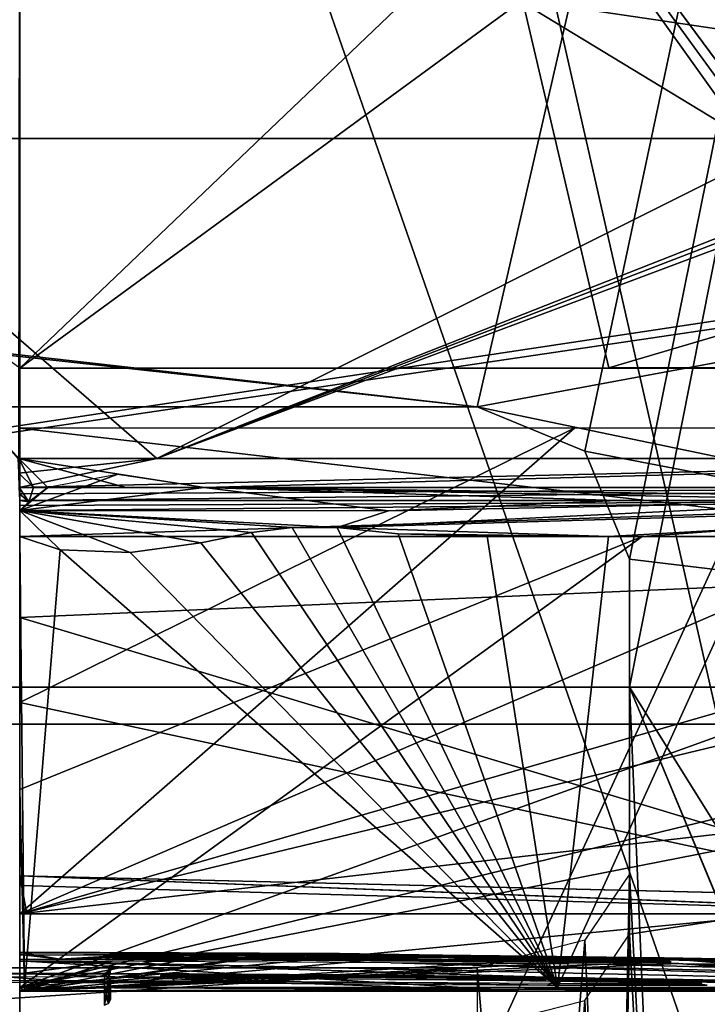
# Model space of a CAD drawing. Header units: millimetres. Extents: x -137 to 239, y -69 to 620.
# Tile 39 of 100: x 0 to 23, y 146 to 179. Entities that reach past the tile are written whole.
import ezdxf

# ---------------------------------------------------------------- set-up
doc = ezdxf.new("R2010")
doc.units = ezdxf.units.MM
doc.header["$LTSCALE"] = 65.185185
for name, color, linetype in [('105', 7, 'CONTINUOUS'), ('106', 7, 'CONTINUOUS'), ('1222', 7, 'CONTINUOUS'), ('1224', 7, 'CONTINUOUS'), ('1225', 7, 'CONTINUOUS'), ('1226', 7, 'CONTINUOUS'), ('1228', 7, 'CONTINUOUS'), ('1229', 7, 'CONTINUOUS'), ('1230', 7, 'CONTINUOUS'), ('1231', 7, 'CONTINUOUS'), ('1232', 7, 'CONTINUOUS'), ('1233', 7, 'CONTINUOUS'), ('178', 7, 'CONTINUOUS'), ('179', 7, 'CONTINUOUS'), ('582', 7, 'CONTINUOUS'), ('583', 7, 'CONTINUOUS'), ('584', 7, 'CONTINUOUS'), ('585', 7, 'CONTINUOUS'), ('587', 7, 'CONTINUOUS'), ('620', 7, 'CONTINUOUS'), ('621', 7, 'CONTINUOUS'), ('63', 7, 'CONTINUOUS'), ('64', 7, 'CONTINUOUS'), ('650', 7, 'CONTINUOUS'), ('651', 7, 'CONTINUOUS'), ('654', 7, 'CONTINUOUS'), ('655', 7, 'CONTINUOUS'), ('66', 7, 'CONTINUOUS'), ('67', 7, 'CONTINUOUS'), ('68', 7, 'CONTINUOUS'), ('69', 7, 'CONTINUOUS'), ('71', 7, 'CONTINUOUS'), ('72', 7, 'CONTINUOUS'), ('91', 7, 'CONTINUOUS'), ('92', 7, 'CONTINUOUS'), ('94', 7, 'CONTINUOUS'), ('95', 7, 'CONTINUOUS')]:
    doc.layers.add(name, color=color, linetype=linetype)

msp = doc.modelspace()

# ---------------------------------------------------------------- linework, layer by layer
at = {"layer": '105', "color": 7, "linetype": 'Continuous'}
for points in [[(-65.32, 249.752, -218.145), (0.001, 208.203, -235.331), (-65.32, 120.029, -219.041), (-65.32, 249.752, -218.145)], [(65.319, 120.009, -219.04), (0.001, 208.203, -235.331), (65.319, 249.742, -218.146), (65.319, 120.009, -219.04)], [(0.001, 208.203, -235.331), (0.001, 111.037, -232.311), (-65.32, 120.029, -219.041), (0.001, 208.203, -235.331)], [(0.001, 111.037, -232.311), (0.001, 208.203, -235.331), (33.307, 112.499, -228.904), (0.001, 111.037, -232.311)], [(33.307, 112.499, -228.904), (0.001, 208.203, -235.331), (65.213, 116.861, -218.789), (33.307, 112.499, -228.904)], [(65.213, 116.861, -218.789), (0.001, 208.203, -235.331), (65.269, 118.506, -218.922), (65.213, 116.861, -218.789)], [(65.269, 118.506, -218.922), (0.001, 208.203, -235.331), (65.319, 120.009, -219.04), (65.269, 118.506, -218.922)]]:
    msp.add_3dface(points, dxfattribs=at)
at = {"layer": '106', "color": 7, "linetype": 'Continuous'}
for points in [[(-0.002, 111.336, -229.426), (63.984, 250.391, -215.485), (-0.001, 256.481, -228.654), (-0.002, 111.336, -229.426)], [(63.98, 120.881, -216.532), (63.984, 250.391, -215.485), (-0.002, 111.336, -229.426), (63.98, 120.881, -216.532)]]:
    msp.add_3dface(points, dxfattribs=at)
at = {"layer": '1222', "color": 7, "linetype": 'Continuous'}
for points in [[(16.484, 179.352, 114.859), (59.842, 198.585, 125.086), (45.601, 175.046, 99.965), (16.484, 179.352, 114.859)], [(-0.004, 190.836, -130.363), (0, 167.27, -97.289), (27.299, 193.356, -130.34), (-0.004, 190.836, -130.363)], [(0, 167.27, -97.289), (40.715, 167.269, -88.36), (27.299, 193.356, -130.34), (0, 167.27, -97.289)], [(-16.505, 179.351, 114.854), (16.484, 179.352, 114.859), (0, 167.27, 97.289), (-16.505, 179.351, 114.854)], [(0, 167.27, 97.289), (16.484, 179.352, 114.859), (19.326, 167.272, 95.355), (0, 167.27, 97.289)], [(16.484, 179.352, 114.859), (45.601, 175.046, 99.965), (19.326, 167.272, 95.355), (16.484, 179.352, 114.859)], [(19.326, 167.272, 95.355), (45.601, 175.046, 99.965), (38.824, 167.273, 89.213), (19.326, 167.272, 95.355)], [(66.033, 165.273, 66.453), (0, 149.359, 54.773), (55.232, 165.304, 75.739), (66.033, 165.273, 66.453)], [(55.232, 165.304, 75.739), (0, 149.359, 54.773), (36.985, 165.302, 86.13), (55.232, 165.304, 75.739)], [(0, 149.359, 54.773), (0, 156.286, 74.677), (18.201, 165.303, 91.952), (0, 149.359, 54.773)], [(36.985, 165.302, 86.13), (0, 149.359, 54.773), (18.201, 165.303, 91.952), (36.985, 165.302, 86.13)], [(0, 156.286, 74.677), (0, 165.298, 93.728), (18.201, 165.303, 91.952), (0, 156.286, 74.677)], [(0, 165.298, -93.728), (0, 159.079, -81.167), (39.112, 160.781, -75.281), (0, 165.298, -93.728)], [(0, 165.298, -93.728), (39.112, 160.781, -75.281), (39.53, 165.298, -84.984), (0, 165.298, -93.728)], [(0, 149.359, 54.773), (66.033, 165.273, 66.453), (66.492, 156.948, 37.37), (0, 149.359, 54.773)], [(0, 159.079, -81.167), (32.336, 149.359, -44.209), (39.112, 160.781, -75.281), (0, 159.079, -81.167)], [(0, 159.079, -81.167), (0, 156.286, -74.677), (32.336, 149.359, -44.209), (0, 159.079, -81.167)], [(0, 149.359, 54.773), (66.492, 156.948, 37.37), (32.132, 149.359, 44.357), (0, 149.359, 54.773)], [(0, 156.286, -74.677), (0, 149.359, -54.773), (32.336, 149.359, -44.209), (0, 156.286, -74.677)]]:
    msp.add_3dface(points, dxfattribs=at)
at = {"layer": '1224', "color": 7, "linetype": 'Continuous'}
for points in [[(0.23, 149.352, -54.708), (0, 149.352, -54.708), (0, 150.6), (0.23, 149.352, -54.708)], [(32.306, 149.352, -44.151), (0.23, 149.352, -54.708), (0, 150.6), (32.306, 149.352, -44.151)], [(52.073, 149.352, -16.774), (32.306, 149.352, -44.151), (0, 150.6), (52.073, 149.352, -16.774)], [(52.002, 149.352, 16.993), (52.073, 149.352, -16.774), (0, 150.6), (52.002, 149.352, 16.993)], [(32.119, 149.352, 44.287), (52.002, 149.352, 16.993), (0, 150.6), (32.119, 149.352, 44.287)], [(0, 150.288, 27.361), (32.119, 149.352, 44.287), (0, 150.6), (0, 150.288, 27.361)], [(0, 149.352, 54.708), (32.119, 149.352, 44.287), (0, 150.288, 27.361), (0, 149.352, 54.708)]]:
    msp.add_3dface(points, dxfattribs=at)
at = {"layer": '1225', "color": 7, "linetype": 'Continuous'}
for points in [[(7.237, 147.08, -26.719), (-1.001, 147.166, -23.659), (-3.853, 147.124, -25.401), (7.237, 147.08, -26.719)], [(6.17, 147.142, -24.087), (-1.001, 147.166, -23.659), (7.237, 147.08, -26.719), (6.17, 147.142, -24.087)], [(4.622, 147.325, -12.556), (6.197, 147.303, -13.956), (4.623, 147.353, -9.591), (4.622, 147.325, -12.556)], [(5.556, 147.298, -14.633), (6.197, 147.303, -13.956), (4.622, 147.325, -12.556), (5.556, 147.298, -14.633)], [(5.211, 147.285, -15.771), (5.556, 147.298, -14.633), (4.622, 147.325, -12.556), (5.211, 147.285, -15.771)], [(4.916, 147.286, -15.774), (5.211, 147.285, -15.771), (4.622, 147.325, -12.556), (4.916, 147.286, -15.774)], [(4.623, 147.287, -15.771), (4.916, 147.286, -15.774), (4.622, 147.325, -12.556), (4.623, 147.287, -15.771)], [(6.197, 147.303, -13.956), (7.866, 147.297, -13.58), (4.623, 147.353, -9.591), (6.197, 147.303, -13.956)], [(4.623, 147.353, -9.591), (7.866, 147.297, -13.58), (4.917, 147.351, -9.595), (4.623, 147.353, -9.591)], [(4.917, 147.351, -9.595), (7.866, 147.297, -13.58), (5.465, 147.343, -10.345), (4.917, 147.351, -9.595)], [(5.213, 147.35, -9.591), (4.917, 147.351, -9.595), (5.465, 147.343, -10.345), (5.213, 147.35, -9.591)], [(5.465, 147.343, -10.345), (7.866, 147.297, -13.58), (5.907, 147.336, -10.83), (5.465, 147.343, -10.345)], [(5.907, 147.336, -10.83), (7.866, 147.297, -13.58), (7.392, 147.324, -11.287), (5.907, 147.336, -10.83)], [(12.324, 147.103, -23.657), (6.17, 147.142, -24.087), (7.237, 147.08, -26.719), (12.324, 147.103, -23.657)], [(17.299, 147.019, -24.75), (12.324, 147.103, -23.657), (7.237, 147.08, -26.719), (17.299, 147.019, -24.75)], [(7.866, 147.297, -13.58), (10.011, 147.282, -13.502), (7.392, 147.324, -11.287), (7.866, 147.297, -13.58)], [(7.392, 147.324, -11.287), (10.011, 147.282, -13.502), (9.353, 147.309, -11.392), (7.392, 147.324, -11.287)], [(10.011, 147.282, -13.502), (13.982, 147.242, -13.502), (9.353, 147.309, -11.392), (10.011, 147.282, -13.502)], [(9.353, 147.309, -11.392), (13.982, 147.242, -13.502), (14.132, 147.262, -11.393), (9.353, 147.309, -11.392)], [(17.429, 147.067, -22.189), (12.324, 147.103, -23.657), (17.299, 147.019, -24.75), (17.429, 147.067, -22.189)], [(13.982, 147.242, -13.502), (18.278, 147.184, -13.502), (14.132, 147.262, -11.393), (13.982, 147.242, -13.502)], [(19.042, 147.172, -13.556), (19.684, 147.159, -13.751), (14.132, 147.262, -11.393), (19.042, 147.172, -13.556)], [(14.132, 147.262, -11.393), (19.684, 147.159, -13.751), (21.805, 147.125, -13.536), (14.132, 147.262, -11.393)], [(18.278, 147.184, -13.502), (19.042, 147.172, -13.556), (14.132, 147.262, -11.393), (18.278, 147.184, -13.502)], [(19.542, 147.186, -11.392), (14.132, 147.262, -11.393), (20.591, 147.162, -12.015), (19.542, 147.186, -11.392)], [(20.591, 147.162, -12.015), (14.132, 147.262, -11.393), (21.805, 147.125, -13.536), (20.591, 147.162, -12.015)], [(22.545, 147.011, -20.544), (17.429, 147.067, -22.189), (17.299, 147.019, -24.75), (22.545, 147.011, -20.544)], [(20.643, 147.057, -19.878), (17.429, 147.067, -22.189), (22.545, 147.011, -20.544), (20.643, 147.057, -19.878)], [(19.684, 147.159, -13.751), (20.263, 147.144, -14.246), (21.805, 147.125, -13.536), (19.684, 147.159, -13.751)], [(20.263, 147.144, -14.246), (20.796, 147.126, -14.964), (21.805, 147.125, -13.536), (20.263, 147.144, -14.246)], [(21.561, 147.08, -17.37), (20.643, 147.057, -19.878), (22.545, 147.011, -20.544), (21.561, 147.08, -17.37)], [(20.796, 147.126, -14.964), (21.142, 147.112, -15.582), (21.805, 147.125, -13.536), (20.796, 147.126, -14.964)], [(21.142, 147.112, -15.582), (21.376, 147.099, -16.219), (21.805, 147.125, -13.536), (21.142, 147.112, -15.582)], [(21.376, 147.099, -16.219), (21.512, 147.088, -16.812), (21.805, 147.125, -13.536), (21.376, 147.099, -16.219)], [(21.512, 147.088, -16.812), (21.561, 147.08, -17.37), (21.805, 147.125, -13.536), (21.512, 147.088, -16.812)], [(21.805, 147.125, -13.536), (21.561, 147.08, -17.37), (22.545, 147.011, -20.544), (21.805, 147.125, -13.536)]]:
    msp.add_3dface(points, dxfattribs=at)
at = {"layer": '1226', "color": 7, "linetype": 'Continuous'}
for points in [[(1.991, 147.101, 26.665), (-2.427, 147.09, 27.128), (-0.615, 147.294, 15.934), (1.991, 147.101, 26.665)], [(4.955, 147.284, 15.934), (1.991, 147.101, 26.665), (-0.615, 147.294, 15.934), (4.955, 147.284, 15.934)], [(5.105, 147.124, 25.202), (1.991, 147.101, 26.665), (4.955, 147.284, 15.934), (5.105, 147.124, 25.202)], [(6.829, 147.158, 23.076), (5.105, 147.124, 25.202), (4.955, 147.284, 15.934), (6.829, 147.158, 23.076)], [(7.409, 147.203, 20.426), (6.829, 147.158, 23.076), (4.955, 147.284, 15.934), (7.409, 147.203, 20.426)], [(7.415, 147.221, 19.297), (7.409, 147.203, 20.426), (4.955, 147.284, 15.934), (7.415, 147.221, 19.297)], [(7.397, 147.239, 18.154), (7.415, 147.221, 19.297), (4.955, 147.284, 15.934), (7.397, 147.239, 18.154)], [(16.329, 147.182, 15.928), (7.397, 147.239, 18.154), (4.955, 147.284, 15.934), (16.329, 147.182, 15.928)], [(12.084, 147.201, 18.154), (7.397, 147.239, 18.154), (16.329, 147.182, 15.928), (12.084, 147.201, 18.154)], [(16.938, 147.142, 18.154), (12.084, 147.201, 18.154), (16.329, 147.182, 15.928), (16.938, 147.142, 18.154)], [(19.057, 147.109, 18.236), (16.938, 147.142, 18.154), (16.329, 147.182, 15.928), (19.057, 147.109, 18.236)], [(20.053, 147.129, 15.68), (19.057, 147.109, 18.236), (16.329, 147.182, 15.928), (20.053, 147.129, 15.68)], [(20.729, 147.075, 18.634), (19.057, 147.109, 18.236), (20.053, 147.129, 15.68), (20.729, 147.075, 18.634)], [(21.401, 147.051, 19.389), (20.729, 147.075, 18.634), (20.053, 147.129, 15.68), (21.401, 147.051, 19.389)], [(22.35, 147.013, 20.651), (21.401, 147.051, 19.389), (20.053, 147.129, 15.68), (22.35, 147.013, 20.651)], [(22.35, 147.069, 17.114), (22.35, 147.013, 20.651), (20.053, 147.129, 15.68), (22.35, 147.069, 17.114)], [(21.778, 147.124, 13.672), (22.35, 147.069, 17.114), (20.053, 147.129, 15.68), (21.778, 147.124, 13.672)], [(21.785, 147.023, 20.651), (21.401, 147.051, 19.389), (22.067, 147.018, 20.653), (21.785, 147.023, 20.651)], [(22.067, 147.018, 20.653), (21.401, 147.051, 19.389), (22.35, 147.013, 20.651), (22.067, 147.018, 20.653)], [(22.064, 147.118, 13.674), (22.35, 147.069, 17.114), (21.778, 147.124, 13.672), (22.064, 147.118, 13.674)], [(22.35, 147.113, 13.672), (22.35, 147.069, 17.114), (22.064, 147.118, 13.674), (22.35, 147.113, 13.672)]]:
    msp.add_3dface(points, dxfattribs=at)
at = {"layer": '1228', "color": 7, "linetype": 'Continuous'}
for points in [[(2.772, 147.051, -28.744), (2.91, 146.411, -49.876), (2.908, 147.108, -28.609), (2.772, 147.051, -28.744)], [(2.772, 146.753, -39.242), (2.91, 146.411, -49.876), (2.772, 147.051, -28.744), (2.772, 146.753, -39.242)], [(2.972, 147.255, -28.548), (2.908, 147.108, -28.609), (2.972, 146.956, -39.142), (2.972, 147.255, -28.548)], [(2.908, 147.108, -28.609), (2.91, 146.411, -49.876), (2.972, 146.956, -39.142), (2.908, 147.108, -28.609)], [(2.772, 146.362, -49.736), (2.91, 146.411, -49.876), (2.772, 146.753, -39.242), (2.772, 146.362, -49.736)], [(2.972, 146.956, -39.142), (2.91, 146.411, -49.876), (2.972, 146.562, -49.733), (2.972, 146.956, -39.142)], [(2.91, 146.411, -49.876), (2.972, 146.554, -49.945), (2.972, 146.562, -49.733), (2.91, 146.411, -49.876)]]:
    msp.add_3dface(points, dxfattribs=at)
at = {"layer": '1229', "color": 7, "linetype": 'Continuous'}
for points in [[(2.778, 147.376, -7.088), (2.916, 147.256, -21.661), (2.915, 147.43, -6.951), (2.778, 147.376, -7.088)], [(2.778, 147.311, -14.305), (2.916, 147.256, -21.661), (2.778, 147.376, -7.088), (2.778, 147.311, -14.305)], [(2.978, 147.576, -6.889), (2.915, 147.43, -6.951), (2.978, 147.57, -7.886), (2.978, 147.576, -6.889)], [(2.978, 147.57, -7.886), (2.915, 147.43, -6.951), (2.978, 147.563, -8.907), (2.978, 147.57, -7.886)], [(2.915, 147.43, -6.951), (2.916, 147.256, -21.661), (2.978, 147.563, -8.907), (2.915, 147.43, -6.951)], [(2.978, 147.563, -8.907), (2.916, 147.256, -21.661), (2.978, 147.499, -15.328), (2.978, 147.563, -8.907)], [(2.916, 147.256, -21.661), (2.978, 147.401, -21.725), (2.978, 147.499, -15.328), (2.916, 147.256, -21.661)], [(2.778, 147.203, -21.521), (2.916, 147.256, -21.661), (2.778, 147.311, -14.305), (2.778, 147.203, -21.521)]]:
    msp.add_3dface(points, dxfattribs=at)
at = {"layer": '1230', "color": 7, "linetype": 'Continuous'}
for points in [[(2.887, 147.378, 13.29), (2.749, 147.325, 13.152), (2.884, 147.449, 0.691), (2.887, 147.378, 13.29)], [(2.884, 147.449, 0.691), (2.749, 147.325, 13.152), (2.749, 147.376, 6.989), (2.884, 147.449, 0.691)], [(2.749, 147.397, 0.827), (2.884, 147.449, 0.691), (2.749, 147.376, 6.989), (2.749, 147.397, 0.827)], [(2.949, 147.597, 0.627), (2.887, 147.378, 13.29), (2.884, 147.449, 0.691), (2.949, 147.597, 0.627)], [(2.949, 147.595, 1.897), (2.887, 147.378, 13.29), (2.949, 147.597, 0.627), (2.949, 147.595, 1.897)], [(2.949, 147.593, 3.172), (2.887, 147.378, 13.29), (2.949, 147.595, 1.897), (2.949, 147.593, 3.172)], [(2.949, 147.523, 13.354), (2.887, 147.378, 13.29), (2.949, 147.593, 3.172), (2.949, 147.523, 13.354)], [(2.949, 147.569, 8.266), (2.949, 147.523, 13.354), (2.949, 147.593, 3.172), (2.949, 147.569, 8.266)]]:
    msp.add_3dface(points, dxfattribs=at)
at = {"layer": '1231', "color": 7, "linetype": 'Continuous'}
for points in [[(2.778, 147.049, 28.832), (2.914, 147.105, 28.698), (2.778, 146.75, 39.33), (2.778, 147.049, 28.832)], [(2.778, 146.75, 39.33), (2.914, 147.105, 28.698), (2.778, 146.359, 49.825), (2.778, 146.75, 39.33)], [(2.778, 146.359, 49.825), (2.914, 147.105, 28.698), (2.915, 146.407, 49.964), (2.778, 146.359, 49.825)], [(2.914, 147.105, 28.698), (2.978, 147.249, 28.637), (2.915, 146.407, 49.964), (2.914, 147.105, 28.698)], [(2.915, 146.407, 49.964), (2.978, 147.249, 28.637), (2.978, 147.067, 35.587), (2.915, 146.407, 49.964)], [(2.978, 146.701, 46.295), (2.915, 146.407, 49.964), (2.978, 147.067, 35.587), (2.978, 146.701, 46.295)], [(2.978, 146.841, 42.546), (2.978, 146.701, 46.295), (2.978, 147.067, 35.587), (2.978, 146.841, 42.546)], [(2.978, 146.551, 50.033), (2.915, 146.407, 49.964), (2.978, 146.701, 46.295), (2.978, 146.551, 50.033)]]:
    msp.add_3dface(points, dxfattribs=at)
at = {"layer": '1232', "color": 7, "linetype": 'Continuous'}
for points in [[(0.866, 147.397, -2.429), (1.217, 147.395, -3.416), (5.541, 147.379, -4.45), (0.866, 147.397, -2.429)], [(2.933, 147.396, -1.333), (0.866, 147.397, -2.429), (5.541, 147.379, -4.45), (2.933, 147.396, -1.333)], [(1.217, 147.395, -3.416), (1.569, 147.391, -4.402), (5.541, 147.379, -4.45), (1.217, 147.395, -3.416)], [(5.542, 147.387, -1.151), (2.933, 147.396, -1.333), (18.528, 147.249, -4.344), (5.542, 147.387, -1.151)], [(18.528, 147.249, -4.344), (2.933, 147.396, -1.333), (9.857, 147.352, -4.19), (18.528, 147.249, -4.344)], [(9.857, 147.352, -4.19), (2.933, 147.396, -1.333), (5.541, 147.379, -4.45), (9.857, 147.352, -4.19)], [(12.087, 147.338, -1.331), (5.542, 147.387, -1.151), (28.099, 147.064, -3.588), (12.087, 147.338, -1.331)], [(28.099, 147.064, -3.588), (5.542, 147.387, -1.151), (24.986, 147.129, -4.891), (28.099, 147.064, -3.588)], [(24.986, 147.129, -4.891), (5.542, 147.387, -1.151), (22.223, 147.185, -4.442), (24.986, 147.129, -4.891)], [(22.223, 147.185, -4.442), (5.542, 147.387, -1.151), (18.528, 147.249, -4.344), (22.223, 147.185, -4.442)], [(11.026, 147.311, 9.55), (18.429, 147.224, 8.984), (18.8, 147.211, 9.971), (11.026, 147.311, 9.55)], [(11.026, 147.311, 9.55), (18.8, 147.211, 9.971), (11.026, 147.309, 9.762), (11.026, 147.311, 9.55)], [(11.026, 147.308, 9.974), (11.026, 147.309, 9.762), (18.8, 147.211, 9.971), (11.026, 147.308, 9.974)], [(21.127, 147.212, -1.466), (12.087, 147.338, -1.331), (22.403, 147.189, -1.428), (21.127, 147.212, -1.466)], [(22.403, 147.189, -1.428), (12.087, 147.338, -1.331), (28.099, 147.064, -3.588), (22.403, 147.189, -1.428)], [(18.429, 147.224, 8.984), (22.921, 147.154, 7.908), (28.099, 147.028, 9.974), (18.429, 147.224, 8.984)], [(18.8, 147.211, 9.971), (18.429, 147.224, 8.984), (28.099, 147.028, 9.974), (18.8, 147.211, 9.971)], [(23.541, 147.168, -1.288), (22.403, 147.189, -1.428), (28.099, 147.064, -3.588), (23.541, 147.168, -1.288)]]:
    msp.add_3dface(points, dxfattribs=at)
at = {"layer": '1233', "color": 7, "linetype": 'Continuous'}
for points in [[(-1.451, 147.39, -4.628), (1.569, 147.391, -4.402), (-0.799, 147.397, -2.679), (-1.451, 147.39, -4.628)], [(1.569, 147.391, -4.402), (1.217, 147.395, -3.416), (-0.799, 147.397, -2.679), (1.569, 147.391, -4.402)], [(1.217, 147.395, -3.416), (0.866, 147.397, -2.429), (-0.799, 147.397, -2.679), (1.217, 147.395, -3.416)]]:
    msp.add_3dface(points, dxfattribs=at)
at = {"layer": '178', "color": 7, "linetype": 'Continuous'}
for points in [[(65.32, 249.752, 218.145), (-0.001, 208.203, 235.331), (65.32, 120.029, 219.041), (65.32, 249.752, 218.145)], [(-0.001, 208.203, 235.331), (-0.001, 111.037, 232.311), (65.32, 120.029, 219.041), (-0.001, 208.203, 235.331)]]:
    msp.add_3dface(points, dxfattribs=at)
at = {"layer": '179', "color": 7, "linetype": 'Continuous'}
for points in [[(0.002, 111.336, 229.426), (-63.984, 250.391, 215.485), (0.001, 256.481, 228.654), (0.002, 111.336, 229.426)], [(63.98, 120.881, 216.532), (63.968, 118.992, 216.363), (0.001, 256.481, 228.654), (63.98, 120.881, 216.532)], [(63.984, 250.391, 215.485), (63.98, 120.881, 216.532), (0.001, 256.481, 228.654), (63.984, 250.391, 215.485)], [(63.968, 118.992, 216.363), (63.955, 117.104, 216.188), (0.001, 256.481, 228.654), (63.968, 118.992, 216.363)], [(63.955, 117.104, 216.188), (32.658, 112.783, 226.091), (0.001, 256.481, 228.654), (63.955, 117.104, 216.188)], [(32.658, 112.783, 226.091), (0.002, 111.336, 229.426), (0.001, 256.481, 228.654), (32.658, 112.783, 226.091)], [(-63.98, 120.881, 216.532), (-63.984, 250.391, 215.485), (0.002, 111.336, 229.426), (-63.98, 120.881, 216.532)]]:
    msp.add_3dface(points, dxfattribs=at)
at = {"layer": '582', "color": 7, "linetype": 'Continuous'}
for points in [[(4.497, 164.301, -97.621), (-13.337, 179.785, -120.567), (73.25, 198.759, -122.568), (4.497, 164.301, -97.621)], [(82.307, 194.97, -111.975), (4.497, 164.301, -97.621), (73.25, 198.759, -122.568), (82.307, 194.97, -111.975)], [(82.999, 194.548, -110.917), (4.497, 164.301, -97.621), (82.307, 194.97, -111.975), (82.999, 194.548, -110.917)], [(83.556, 193.952, -109.715), (4.497, 164.301, -97.621), (82.999, 194.548, -110.917), (83.556, 193.952, -109.715)], [(40.892, 164.298, -88.752), (4.497, 164.301, -97.621), (83.556, 193.952, -109.715), (40.892, 164.298, -88.752)], [(4.497, 164.301, -97.621), (-0.052, 164.298, -97.719), (-13.337, 179.785, -120.567), (4.497, 164.301, -97.621)]]:
    msp.add_3dface(points, dxfattribs=at)
at = {"layer": '583', "color": 7, "linetype": 'Continuous'}
for points in [[(0, 189.292, 132.844), (-24.028, 191.229, 132.837), (-0.026, 164.298, 97.72), (0, 189.292, 132.844)], [(24.028, 191.229, 132.837), (0, 189.292, 132.844), (41.131, 164.298, 88.642), (24.028, 191.229, 132.837)], [(41.131, 164.298, 88.642), (0, 189.292, 132.844), (-0.026, 164.298, 97.72), (41.131, 164.298, 88.642)]]:
    msp.add_3dface(points, dxfattribs=at)
at = {"layer": '584', "color": 7, "linetype": 'Continuous'}
for points in [[(0.917, 163.347, 95.997), (0, 162.593, 94.61), (3.192, 163.773, 96.724), (0.917, 163.347, 95.997)], [(3.192, 163.773, 96.724), (0, 162.593, 94.61), (6.054, 163.347, 95.81), (3.192, 163.773, 96.724)], [(0.302, 162.876, 95.135), (0, 162.593, 94.61), (0.917, 163.347, 95.997), (0.302, 162.876, 95.135)], [(6.054, 163.347, 95.81), (0, 162.593, 94.61), (12.092, 162.577, 93.803), (6.054, 163.347, 95.81)], [(0, 162.926, 95.227), (0, 162.593, 94.61), (0.302, 162.876, 95.135), (0, 162.926, 95.227)], [(40.124, 162.926, 86.361), (28.627, 162.925, 90.822), (10.416, 162.034, 92.981), (40.124, 162.926, 86.361)], [(19.308, 161.741, 90.98), (40.124, 162.926, 86.361), (10.416, 162.034, 92.981), (19.308, 161.741, 90.98)], [(28.627, 162.925, 90.822), (12.092, 162.577, 93.803), (10.416, 162.034, 92.981), (28.627, 162.925, 90.822)], [(19.589, 162.92, 93.18), (12.092, 162.577, 93.803), (28.627, 162.925, 90.822), (19.589, 162.92, 93.18)], [(24.37, 161.742, 89.759), (40.124, 162.926, 86.361), (19.308, 161.741, 90.98), (24.37, 161.742, 89.759)], [(12.092, 162.577, 93.803), (0, 162.593, 94.61), (10.416, 162.034, 92.981), (12.092, 162.577, 93.803)], [(10.416, 162.034, 92.981), (0, 162.593, 94.61), (8.938, 162.04, 93.146), (10.416, 162.034, 92.981)], [(8.938, 162.04, 93.146), (0, 162.593, 94.61), (7.597, 161.872, 92.944), (8.938, 162.04, 93.146)], [(7.597, 161.872, 92.944), (0, 162.593, 94.61), (5.944, 161.534, 92.419), (7.597, 161.872, 92.944)], [(5.944, 161.534, 92.419), (0, 162.593, 94.61), (3.624, 161.214, 91.924), (5.944, 161.534, 92.419)], [(3.624, 161.214, 91.924), (0, 162.593, 94.61), (1.326, 161.301, 92.153), (3.624, 161.214, 91.924)], [(1.326, 161.301, 92.153), (0, 162.593, 94.61), (0, 161.739, 93.002), (1.326, 161.301, 92.153)], [(12.411, 161.828, 92.342), (19.308, 161.741, 90.98), (10.416, 162.034, 92.981), (12.411, 161.828, 92.342)], [(15.328, 161.754, 91.758), (19.308, 161.741, 90.98), (12.411, 161.828, 92.342), (15.328, 161.754, 91.758)]]:
    msp.add_3dface(points, dxfattribs=at)
at = {"layer": '585', "color": 7, "linetype": 'Continuous'}
for points in [[(0, 162.593, -94.61), (0, 162.759, -94.919), (36.693, 162.926, -87.874), (0, 162.593, -94.61)], [(0, 161.739, -93.002), (0, 162.593, -94.61), (36.693, 162.926, -87.874), (0, 161.739, -93.002)], [(0, 162.759, -94.919), (0, 162.926, -95.227), (36.693, 162.926, -87.874), (0, 162.759, -94.919)], [(20.41, 161.741, -90.74), (0, 161.739, -93.002), (36.693, 162.926, -87.874), (20.41, 161.741, -90.74)], [(41.109, 161.738, -83.421), (20.41, 161.741, -90.74), (36.693, 162.926, -87.874), (41.109, 161.738, -83.421)]]:
    msp.add_3dface(points, dxfattribs=at)
at = {"layer": '587', "color": 7, "linetype": 'Continuous'}
for points in [[(8.938, 162.04, 93.146), (7.597, 161.872, 92.944), (17.633, 146.932, 53.628), (8.938, 162.04, 93.146)], [(10.416, 162.034, 92.981), (8.938, 162.04, 93.146), (17.633, 146.932, 53.628), (10.416, 162.034, 92.981)], [(12.411, 161.828, 92.342), (10.416, 162.034, 92.981), (17.633, 146.932, 53.628), (12.411, 161.828, 92.342)], [(0, 161.739, -93.002), (20.41, 161.741, -90.74), (0, 153.433, -75.093), (0, 161.739, -93.002)], [(20.41, 161.741, -90.74), (41.109, 161.738, -83.421), (0, 146.933, -56.453), (20.41, 161.741, -90.74)], [(0, 153.433, -75.093), (20.41, 161.741, -90.74), (0, 146.933, -56.453), (0, 153.433, -75.093)], [(60.939, 161.738, -70.253), (75.291, 161.74, -54.598), (0, 146.933, -56.453), (60.939, 161.738, -70.253)], [(75.291, 161.74, -54.598), (70.705, 153.73, -27.382), (0, 146.933, -56.453), (75.291, 161.74, -54.598)], [(1.326, 161.301, 92.153), (0, 161.739, 93.002), (0.156, 146.933, 56.453), (1.326, 161.301, 92.153)], [(0.156, 146.933, 56.453), (0, 161.739, 93.002), (0, 153.433, 75.093), (0.156, 146.933, 56.453)], [(41.109, 161.738, -83.421), (60.939, 161.738, -70.253), (0, 146.933, -56.453), (41.109, 161.738, -83.421)], [(7.597, 161.872, 92.944), (5.944, 161.534, 92.419), (17.633, 146.932, 53.628), (7.597, 161.872, 92.944)], [(15.328, 161.754, 91.758), (12.411, 161.828, 92.342), (17.633, 146.932, 53.628), (15.328, 161.754, 91.758)], [(19.308, 161.741, 90.98), (15.328, 161.754, 91.758), (17.633, 146.932, 53.628), (19.308, 161.741, 90.98)], [(24.37, 161.742, 89.759), (19.308, 161.741, 90.98), (17.633, 146.932, 53.628), (24.37, 161.742, 89.759)], [(33.42, 146.933, 45.498), (24.37, 161.742, 89.759), (17.633, 146.932, 53.628), (33.42, 146.933, 45.498)], [(17.633, 146.932, 53.628), (1.326, 161.301, 92.153), (0.156, 146.933, 56.453), (17.633, 146.932, 53.628)], [(3.624, 161.214, 91.924), (1.326, 161.301, 92.153), (17.633, 146.932, 53.628), (3.624, 161.214, 91.924)], [(5.944, 161.534, 92.419), (3.624, 161.214, 91.924), (17.633, 146.932, 53.628), (5.944, 161.534, 92.419)], [(0, 146.933, -56.453), (70.705, 153.73, -27.382), (33.098, 146.933, -45.732), (0, 146.933, -56.453)], [(0, 146.933, 56.453), (0.156, 146.933, 56.453), (0, 153.433, 75.093), (0, 146.933, 56.453)]]:
    msp.add_3dface(points, dxfattribs=at)
at = {"layer": '620', "color": 7, "linetype": 'Continuous'}
for points in [[(0, 148.074, 7.865), (0, 148.1), (10.491, 148.053, -1.266), (0, 148.074, 7.865)], [(0, 148.1), (0, 148.1, -0.633), (10.491, 148.053, -1.266), (0, 148.1)], [(0, 148.1, -0.633), (0, 148.099, -1.266), (10.491, 148.053, -1.266), (0, 148.1, -0.633)], [(0, 148.091, -4.544), (0, 148.017, -14.067), (1.323, 147.864, -23.713), (0, 148.091, -4.544)], [(5.386, 148.051, -9.392), (0, 148.091, -4.544), (4.905, 148.053, -9.392), (5.386, 148.051, -9.392)], [(0, 148.091, -4.544), (5.386, 148.051, -9.392), (9.198, 148.056, -4.544), (0, 148.091, -4.544)], [(4.905, 148.053, -9.392), (0, 148.091, -4.544), (4.423, 148.055, -9.392), (4.905, 148.053, -9.392)], [(4.423, 148.055, -9.392), (0, 148.091, -4.544), (1.323, 147.864, -23.713), (4.423, 148.055, -9.392)], [(0, 147.997, 15.73), (0, 148.074, 7.865), (10.491, 148.053, -1.266), (0, 147.997, 15.73)], [(0, 147.997, 15.73), (10.491, 148.053, -1.266), (8.21, 147.968, 15.731), (0, 147.997, 15.73)], [(0, 148.017, -14.067), (0, 147.868, -23.588), (1.323, 147.864, -23.713), (0, 148.017, -14.067)], [(4.423, 148.023, -12.808), (4.423, 148.055, -9.392), (1.323, 147.864, -23.713), (4.423, 148.023, -12.808)], [(4.423, 147.985, -15.974), (4.423, 148.023, -12.808), (1.323, 147.864, -23.713), (4.423, 147.985, -15.974)], [(5.386, 148.051, -9.392), (6.017, 148.037, -10.664), (9.198, 148.056, -4.544), (5.386, 148.051, -9.392)], [(5.6, 148.044, -10.178), (6.017, 148.037, -10.664), (5.386, 148.051, -9.392), (5.6, 148.044, -10.178)], [(6.017, 148.037, -10.664), (7.491, 148.025, -11.097), (9.198, 148.056, -4.544), (6.017, 148.037, -10.664)], [(7.491, 148.025, -11.097), (9.355, 148.011, -11.194), (9.198, 148.056, -4.544), (7.491, 148.025, -11.097)], [(10.491, 148.053, -1.266), (10.828, 148.014, 9.361), (8.21, 147.968, 15.731), (10.491, 148.053, -1.266)], [(10.828, 148.014, 9.361), (10.828, 148.011, 9.768), (8.21, 147.968, 15.731), (10.828, 148.014, 9.361)], [(10.828, 148.011, 9.768), (10.828, 148.008, 10.176), (8.21, 147.968, 15.731), (10.828, 148.011, 9.768)], [(9.198, 148.056, -4.544), (9.355, 148.011, -11.194), (18.532, 147.948, -4.544), (9.198, 148.056, -4.544)], [(9.355, 148.011, -11.194), (14.256, 147.963, -11.194), (18.532, 147.948, -4.544), (9.355, 148.011, -11.194)], [(18.318, 147.927, 8.797), (10.828, 148.014, 9.361), (10.491, 148.053, -1.266), (18.318, 147.927, 8.797)], [(21.13, 147.913, -1.266), (18.318, 147.927, 8.797), (10.491, 148.053, -1.266), (21.13, 147.913, -1.266)], [(0, 147.807, -26.499), (0, 147.398, -40.986), (16.544, 146.814, -52.953), (0, 147.807, -26.499)], [(44.639, 146.814, -32.92), (0, 147.807, -26.499), (32.04, 146.814, -45.277), (44.639, 146.814, -32.92)], [(0, 147.807, -26.499), (44.639, 146.814, -32.92), (12.17, 147.746, -26.455), (0, 147.807, -26.499)], [(32.04, 146.814, -45.277), (0, 147.807, -26.499), (16.544, 146.814, -52.953), (32.04, 146.814, -45.277)], [(0, 146.814, 55.467), (0, 147.386, 41.343), (3.031, 147.801, 26.567), (0, 146.814, 55.467)], [(0, 146.814, 55.467), (3.031, 147.801, 26.567), (0.153, 146.814, 55.467), (0, 146.814, 55.467)], [(0, 147.386, 41.343), (0, 147.791, 27.213), (3.031, 147.801, 26.567), (0, 147.386, 41.343)], [(12.277, 147.896, 18.357), (0.153, 146.814, 55.467), (7.61, 147.901, 20.429), (12.277, 147.896, 18.357)], [(7.61, 147.901, 20.429), (0.153, 146.814, 55.467), (7.026, 147.856, 23.135), (7.61, 147.901, 20.429)], [(16.94, 147.839, 18.357), (0.153, 146.814, 55.467), (12.277, 147.896, 18.357), (16.94, 147.839, 18.357)], [(7.026, 147.856, 23.135), (0.153, 146.814, 55.467), (5.233, 147.82, 25.361), (7.026, 147.856, 23.135)], [(19.006, 147.807, 18.435), (0.153, 146.814, 55.467), (16.94, 147.839, 18.357), (19.006, 147.807, 18.435)], [(5.233, 147.82, 25.361), (0.153, 146.814, 55.467), (3.031, 147.801, 26.567), (5.233, 147.82, 25.361)], [(20.629, 147.774, 18.808), (0.153, 146.814, 55.467), (19.006, 147.807, 18.435), (20.629, 147.774, 18.808)], [(21.618, 147.723, 20.855), (0.153, 146.814, 55.467), (20.629, 147.774, 18.808), (21.618, 147.723, 20.855)], [(32.637, 146.814, 44.85), (0.153, 146.814, 55.467), (21.618, 147.723, 20.855), (32.637, 146.814, 44.85)], [(4.906, 147.983, -15.974), (4.423, 147.985, -15.974), (1.323, 147.864, -23.713), (4.906, 147.983, -15.974)], [(5.386, 147.981, -15.974), (4.906, 147.983, -15.974), (1.323, 147.864, -23.713), (5.386, 147.981, -15.974)], [(2.813, 147.86, -23.812), (5.386, 147.981, -15.974), (1.323, 147.864, -23.713), (2.813, 147.86, -23.812)], [(7.93, 147.994, -13.778), (5.386, 147.981, -15.974), (2.813, 147.86, -23.812), (7.93, 147.994, -13.778)], [(10.012, 147.98, -13.704), (7.93, 147.994, -13.778), (2.813, 147.86, -23.812), (10.012, 147.98, -13.704)], [(13.968, 147.94, -13.704), (10.012, 147.98, -13.704), (2.813, 147.86, -23.812), (13.968, 147.94, -13.704)], [(6.171, 147.846, -23.891), (13.968, 147.94, -13.704), (2.813, 147.86, -23.812), (6.171, 147.846, -23.891)], [(5.69, 147.995, -14.813), (5.386, 147.981, -15.974), (6.297, 148, -14.132), (5.69, 147.995, -14.813)], [(6.297, 148, -14.132), (5.386, 147.981, -15.974), (7.93, 147.994, -13.778), (6.297, 148, -14.132)], [(18.281, 147.882, -13.704), (13.968, 147.94, -13.704), (6.171, 147.846, -23.891), (18.281, 147.882, -13.704)], [(18.987, 147.87, -13.751), (18.281, 147.882, -13.704), (6.171, 147.846, -23.891), (18.987, 147.87, -13.751)], [(19.596, 147.858, -13.931), (18.987, 147.87, -13.751), (6.171, 147.846, -23.891), (19.596, 147.858, -13.931)], [(20.133, 147.844, -14.401), (19.596, 147.858, -13.931), (6.171, 147.846, -23.891), (20.133, 147.844, -14.401)], [(20.633, 147.827, -15.077), (20.133, 147.844, -14.401), (6.171, 147.846, -23.891), (20.633, 147.827, -15.077)], [(20.963, 147.814, -15.666), (20.633, 147.827, -15.077), (6.171, 147.846, -23.891), (20.963, 147.814, -15.666)], [(21.187, 147.802, -16.276), (20.963, 147.814, -15.666), (6.171, 147.846, -23.891), (21.187, 147.802, -16.276)], [(21.317, 147.792, -16.84), (21.187, 147.802, -16.276), (6.171, 147.846, -23.891), (21.317, 147.792, -16.84)], [(21.365, 147.783, -17.373), (21.317, 147.792, -16.84), (6.171, 147.846, -23.891), (21.365, 147.783, -17.373)], [(20.402, 147.761, -19.864), (21.365, 147.783, -17.373), (6.171, 147.846, -23.891), (20.402, 147.761, -19.864)], [(11.701, 147.811, -23.576), (20.402, 147.761, -19.864), (6.171, 147.846, -23.891), (11.701, 147.811, -23.576)], [(7.605, 147.935, 18.357), (12.277, 147.896, 18.357), (7.617, 147.918, 19.417), (7.605, 147.935, 18.357)], [(7.617, 147.918, 19.417), (12.277, 147.896, 18.357), (7.61, 147.901, 20.429), (7.617, 147.918, 19.417)], [(8.21, 147.968, 15.731), (10.828, 148.008, 10.176), (16.387, 147.884, 15.73), (8.21, 147.968, 15.731)], [(10.828, 148.008, 10.176), (19.489, 147.898, 10.177), (16.387, 147.884, 15.73), (10.828, 148.008, 10.176)], [(17.347, 147.772, -22.011), (20.402, 147.761, -19.864), (11.701, 147.811, -23.576), (17.347, 147.772, -22.011)], [(44.639, 146.814, -32.92), (52.812, 146.814, -16.957), (12.17, 147.746, -26.455), (44.639, 146.814, -32.92)], [(12.17, 147.746, -26.455), (52.812, 146.814, -16.957), (19.051, 147.706, -24.068), (12.17, 147.746, -26.455)], [(14.256, 147.963, -11.194), (19.545, 147.888, -11.194), (22.095, 147.887, -4.635), (14.256, 147.963, -11.194)], [(18.532, 147.948, -4.544), (14.256, 147.963, -11.194), (22.095, 147.887, -4.635), (18.532, 147.948, -4.544)], [(16.387, 147.884, 15.73), (19.489, 147.898, 10.177), (19.864, 147.834, 15.523), (16.387, 147.884, 15.73)], [(22.804, 147.858, 7.75), (18.318, 147.927, 8.797), (21.13, 147.913, -1.266), (22.804, 147.858, 7.75)], [(19.051, 147.706, -24.068), (52.812, 146.814, -16.957), (23.304, 147.719, -19.235), (19.051, 147.706, -24.068)], [(19.489, 147.898, 10.177), (28.303, 147.722, 10.176), (21.618, 147.829, 13.475), (19.489, 147.898, 10.177)], [(19.864, 147.834, 15.523), (19.489, 147.898, 10.177), (21.618, 147.829, 13.475), (19.864, 147.834, 15.523)], [(19.545, 147.888, -11.194), (20.707, 147.862, -11.844), (26.674, 147.78, -7.367), (19.545, 147.888, -11.194)], [(22.095, 147.887, -4.635), (19.545, 147.888, -11.194), (24.913, 147.83, -5.076), (22.095, 147.887, -4.635)], [(24.913, 147.83, -5.076), (19.545, 147.888, -11.194), (25.989, 147.803, -5.931), (24.913, 147.83, -5.076)], [(25.989, 147.803, -5.931), (19.545, 147.888, -11.194), (26.674, 147.78, -7.367), (25.989, 147.803, -5.931)], [(21.274, 147.751, 19.578), (21.618, 147.723, 20.855), (20.629, 147.774, 18.808), (21.274, 147.751, 19.578)], [(20.707, 147.862, -11.844), (21.974, 147.823, -13.426), (27.483, 147.762, -7.367), (20.707, 147.862, -11.844)], [(26.674, 147.78, -7.367), (20.707, 147.862, -11.844), (27.483, 147.762, -7.367), (26.674, 147.78, -7.367)], [(24.283, 147.841, 5.563), (22.804, 147.858, 7.75), (21.13, 147.913, -1.266), (24.283, 147.841, 5.563)], [(24.782, 147.842, 1.964), (24.283, 147.841, 5.563), (21.13, 147.913, -1.266), (24.782, 147.842, 1.964)], [(22.37, 147.89, -1.231), (24.782, 147.842, 1.964), (21.13, 147.913, -1.266), (22.37, 147.89, -1.231)], [(21.618, 147.829, 13.475), (28.303, 147.722, 10.176), (22.086, 147.82, 13.475), (21.618, 147.829, 13.475)], [(22.086, 147.714, 20.855), (32.637, 146.814, 44.85), (21.618, 147.723, 20.855), (22.086, 147.714, 20.855)], [(55.464, 146.814, 0.446), (52.645, 146.814, 17.47), (21.974, 147.823, -13.426), (55.464, 146.814, 0.446)], [(21.974, 147.823, -13.426), (52.645, 146.814, 17.47), (28.303, 147.743, -7.367), (21.974, 147.823, -13.426)], [(23.304, 147.719, -19.235), (55.464, 146.814, 0.446), (21.974, 147.823, -13.426), (23.304, 147.719, -19.235)], [(27.483, 147.762, -7.367), (21.974, 147.823, -13.426), (28.303, 147.743, -7.367), (27.483, 147.762, -7.367)], [(22.086, 147.82, 13.475), (28.303, 147.722, 10.176), (22.554, 147.812, 13.475), (22.086, 147.82, 13.475)], [(22.554, 147.706, 20.855), (32.637, 146.814, 44.85), (22.086, 147.714, 20.855), (22.554, 147.706, 20.855)], [(24.764, 147.844, 0.77), (24.782, 147.842, 1.964), (22.37, 147.89, -1.231), (24.764, 147.844, 0.77)], [(23.504, 147.869, -1.093), (24.764, 147.844, 0.77), (22.37, 147.89, -1.231), (23.504, 147.869, -1.093)], [(0, 147.398, -40.986), (0, 146.814, -55.467), (16.544, 146.814, -52.953), (0, 147.398, -40.986)]]:
    msp.add_3dface(points, dxfattribs=at)
at = {"layer": '621', "color": 7, "linetype": 'Continuous'}
for points in [[(0.156, 146.933, 56.453), (0, 146.933, 56.453), (0.153, 146.814, 55.467), (0.156, 146.933, 56.453)], [(0, 146.933, 56.453), (0, 146.832, 55.965), (0.153, 146.814, 55.467), (0, 146.933, 56.453)], [(0, 146.933, -56.453), (33.098, 146.933, -45.732), (0, 146.832, -55.965), (0, 146.933, -56.453)], [(33.098, 146.933, -45.732), (0, 146.814, -55.467), (0, 146.832, -55.965), (33.098, 146.933, -45.732)], [(0, 146.814, -55.467), (33.098, 146.933, -45.732), (16.544, 146.814, -52.953), (0, 146.814, -55.467)], [(0, 146.832, 55.965), (0, 146.814, 55.467), (0.153, 146.814, 55.467), (0, 146.832, 55.965)], [(0.156, 146.933, 56.453), (0.153, 146.814, 55.467), (32.637, 146.814, 44.85), (0.156, 146.933, 56.453)], [(17.633, 146.932, 53.628), (0.156, 146.933, 56.453), (32.637, 146.814, 44.85), (17.633, 146.932, 53.628)], [(33.098, 146.933, -45.732), (32.04, 146.814, -45.277), (16.544, 146.814, -52.953), (33.098, 146.933, -45.732)], [(33.42, 146.933, 45.498), (17.633, 146.932, 53.628), (32.637, 146.814, 44.85), (33.42, 146.933, 45.498)]]:
    msp.add_3dface(points, dxfattribs=at)
at = {"layer": '63', "color": 7, "linetype": 'Continuous'}
for points in [[(62.5, 174.8, 140), (62.5, 354.8, 140), (-62.5, 174.8, 140), (62.5, 174.8, 140)], [(-62.5, 174.8, 140), (62.5, 354.8, 140), (-62.5, 354.8, 140), (-62.5, 174.8, 140)], [(65, 155.578, 140), (65, 174.8, 140), (-65, 155.578, 140), (65, 155.578, 140)], [(65, 174.8, 140), (62.5, 174.8, 140), (-65, 155.578, 140), (65, 174.8, 140)], [(-65, 155.578, 140), (62.5, 174.8, 140), (-62.5, 174.8, 140), (-65, 155.578, 140)]]:
    msp.add_3dface(points, dxfattribs=at)
at = {"layer": '64', "color": 7, "linetype": 'Continuous'}
for points in [[(65, 133.329, 111.416), (65, 155.578, 140), (-65, 155.578, 140), (65, 133.329, 111.416)], [(65, 133.329, 111.416), (-65, 155.578, 140), (61.464, 132.429, 110.261), (65, 133.329, 111.416)], [(-65, 155.578, 140), (-62.5, 146.364, 128.163), (46, 82.3, 45.858), (-65, 155.578, 140)], [(61.464, 132.429, 110.261), (-65, 155.578, 140), (60, 130.258, 107.471), (61.464, 132.429, 110.261)], [(60, 130.258, 107.471), (-65, 155.578, 140), (60, 102.617, 71.96), (60, 130.258, 107.471)], [(60, 102.617, 71.96), (-65, 155.578, 140), (46, 82.3, 45.858), (60, 102.617, 71.96)]]:
    msp.add_3dface(points, dxfattribs=at)
at = {"layer": '650', "color": 7, "linetype": 'Continuous'}
for points in [[(-0.052, 164.298, -97.719), (4.497, 164.301, -97.621), (-0.034, 163.82, -96.861), (-0.052, 164.298, -97.719)], [(4.497, 164.301, -97.621), (-0.016, 163.347, -96.002), (-0.034, 163.82, -96.861), (4.497, 164.301, -97.621)], [(4.497, 164.301, -97.621), (40.892, 164.298, -88.752), (-0.016, 163.347, -96.002), (4.497, 164.301, -97.621)], [(-0.016, 163.347, -96.002), (40.892, 164.298, -88.752), (40.401, 163.347, -87.087), (-0.016, 163.347, -96.002)]]:
    msp.add_3dface(points, dxfattribs=at)
at = {"layer": '651', "color": 7, "linetype": 'Continuous'}
for points in [[(-0.026, 164.298, 97.72), (-0.034, 163.82, 96.862), (0.45, 163.347, 96), (-0.026, 164.298, 97.72)], [(-0.026, 164.298, 97.72), (0.917, 163.347, 95.997), (3.486, 163.347, 95.938), (-0.026, 164.298, 97.72)], [(0.917, 163.347, 95.997), (-0.026, 164.298, 97.72), (0.45, 163.347, 96), (0.917, 163.347, 95.997)], [(6.054, 163.347, 95.81), (41.131, 164.298, 88.642), (-0.026, 164.298, 97.72), (6.054, 163.347, 95.81)], [(6.054, 163.347, 95.81), (-0.026, 164.298, 97.72), (3.486, 163.347, 95.938), (6.054, 163.347, 95.81)], [(41.131, 164.298, 88.642), (6.054, 163.347, 95.81), (43.145, 163.347, 85.761), (41.131, 164.298, 88.642)], [(-0.034, 163.82, 96.862), (-0.016, 163.347, 96.002), (0.45, 163.347, 96), (-0.034, 163.82, 96.862)]]:
    msp.add_3dface(points, dxfattribs=at)
at = {"layer": '654', "color": 7, "linetype": 'Continuous'}
for points in [[(-0.008, 163.136, -95.615), (-0.016, 163.347, -96.002), (40.401, 163.347, -87.087), (-0.008, 163.136, -95.615)], [(0, 162.926, -95.227), (-0.008, 163.136, -95.615), (40.401, 163.347, -87.087), (0, 162.926, -95.227)], [(36.693, 162.926, -87.874), (0, 162.926, -95.227), (40.401, 163.347, -87.087), (36.693, 162.926, -87.874)]]:
    msp.add_3dface(points, dxfattribs=at)
at = {"layer": '655', "color": 7, "linetype": 'Continuous'}
for points in [[(0.302, 162.876, 95.135), (-0.016, 163.347, 96.002), (-0.008, 163.136, 95.615), (0.302, 162.876, 95.135)], [(-0.016, 163.347, 96.002), (0.302, 162.876, 95.135), (0.45, 163.347, 96), (-0.016, 163.347, 96.002)], [(0.302, 162.876, 95.135), (0.917, 163.347, 95.997), (0.45, 163.347, 96), (0.302, 162.876, 95.135)], [(6.054, 163.347, 95.81), (12.092, 162.577, 93.803), (19.589, 162.92, 93.18), (6.054, 163.347, 95.81)], [(6.054, 163.347, 95.81), (19.589, 162.92, 93.18), (28.627, 162.925, 90.822), (6.054, 163.347, 95.81)], [(6.054, 163.347, 95.81), (28.627, 162.925, 90.822), (40.124, 162.926, 86.361), (6.054, 163.347, 95.81)], [(6.054, 163.347, 95.81), (40.124, 162.926, 86.361), (43.145, 163.347, 85.761), (6.054, 163.347, 95.81)], [(0, 162.926, 95.227), (0.302, 162.876, 95.135), (-0.008, 163.136, 95.615), (0, 162.926, 95.227)]]:
    msp.add_3dface(points, dxfattribs=at)
at = {"layer": '66', "color": 7, "linetype": 'Continuous'}
for points in [[(20, 148.685, -131.144), (20, 155.578, -140), (65, 155.578, -140), (20, 148.685, -131.144)], [(21.355, 122.84, -97.941), (20, 148.685, -131.144), (65, 155.578, -140), (21.355, 122.84, -97.941)], [(65, 155.578, -140), (62.5, 146.364, -128.163), (21.355, 122.84, -97.941), (65, 155.578, -140)], [(20, 148.685, -131.144), (19.509, 124.119, -99.584), (18.535, 146.513, -128.354), (20, 148.685, -131.144)], [(19.509, 124.119, -99.584), (20, 148.685, -131.144), (21.355, 122.84, -97.941), (19.509, 124.119, -99.584)], [(18.535, 146.513, -128.354), (16.837, 124.595, -100.196), (15, 145.614, -127.199), (18.535, 146.513, -128.354)], [(19.509, 124.119, -99.584), (16.837, 124.595, -100.196), (18.535, 146.513, -128.354), (19.509, 124.119, -99.584)]]:
    msp.add_3dface(points, dxfattribs=at)
at = {"layer": '67', "color": 7, "linetype": 'Continuous'}
for points in [[(62.5, 354.8, -140), (62.5, 174.8, -140), (-62.5, 354.8, -140), (62.5, 354.8, -140)], [(-62.5, 354.8, -140), (62.5, 174.8, -140), (-62.5, 174.8, -140), (-62.5, 354.8, -140)], [(15, 166, -140), (-15, 166, -140), (-65, 174.8, -140), (15, 166, -140)], [(-62.5, 174.8, -140), (15, 166, -140), (-65, 174.8, -140), (-62.5, 174.8, -140)], [(62.5, 174.8, -140), (15, 166, -140), (-62.5, 174.8, -140), (62.5, 174.8, -140)], [(65, 155.578, -140), (15, 166, -140), (62.5, 174.8, -140), (65, 155.578, -140)], [(18.536, 164.535, -140), (15, 166, -140), (65, 155.578, -140), (18.536, 164.535, -140)], [(20, 161, -140), (18.536, 164.535, -140), (65, 155.578, -140), (20, 161, -140)], [(20, 155.578, -140), (20, 161, -140), (65, 155.578, -140), (20, 155.578, -140)]]:
    msp.add_3dface(points, dxfattribs=at)
at = {"layer": '68', "color": 7, "linetype": 'Continuous'}
for points in [[(-65, 156.8, -137.5), (-15, 166, -137.5), (65, 383.482, -137.5), (-65, 156.8, -137.5)], [(-65, 383.482, -137.5), (-65, 156.8, -137.5), (65, 383.482, -137.5), (-65, 383.482, -137.5)], [(65, 383.482, -137.5), (-15, 166, -137.5), (15, 166, -137.5), (65, 383.482, -137.5)], [(18.535, 164.536, -137.5), (65, 383.482, -137.5), (15, 166, -137.5), (18.535, 164.536, -137.5)], [(20, 161, -137.5), (65, 383.482, -137.5), (18.535, 164.536, -137.5), (20, 161, -137.5)], [(20, 156.8, -137.5), (65, 156.8, -137.5), (65, 383.482, -137.5), (20, 156.8, -137.5)], [(20, 156.8, -137.5), (65, 383.482, -137.5), (20, 161, -137.5), (20, 156.8, -137.5)]]:
    msp.add_3dface(points, dxfattribs=at)
at = {"layer": '69', "color": 7, "linetype": 'Continuous'}
for points in [[(20, 156.8, -137.5), (65, 84.8, -45), (65, 156.8, -137.5), (20, 156.8, -137.5)], [(65, 84.8, -45), (20, 156.8, -137.5), (47.378, 90.925, -52.87), (65, 84.8, -45)], [(20, 156.8, -137.5), (20, 150.658, -129.609), (21.355, 124.813, -96.405), (20, 156.8, -137.5)], [(47.378, 90.925, -52.87), (20, 156.8, -137.5), (47.018, 91.567, -53.694), (47.378, 90.925, -52.87)], [(47.018, 91.567, -53.694), (20, 156.8, -137.5), (21.355, 124.813, -96.405), (47.018, 91.567, -53.694)], [(20, 150.658, -129.609), (18.536, 148.486, -126.819), (19.509, 126.091, -98.048), (20, 150.658, -129.609)], [(21.355, 124.813, -96.405), (20, 150.658, -129.609), (19.509, 126.091, -98.048), (21.355, 124.813, -96.405)], [(18.536, 148.486, -126.819), (15, 147.586, -125.663), (16.837, 126.568, -98.66), (18.536, 148.486, -126.819)], [(19.509, 126.091, -98.048), (18.536, 148.486, -126.819), (16.837, 126.568, -98.66), (19.509, 126.091, -98.048)], [(16.837, 126.568, -98.66), (-15, 147.586, -125.663), (-16.837, 126.568, -98.66), (16.837, 126.568, -98.66)], [(15, 147.586, -125.663), (-15, 147.586, -125.663), (16.837, 126.568, -98.66), (15, 147.586, -125.663)]]:
    msp.add_3dface(points, dxfattribs=at)
at = {"layer": '71', "color": 7, "linetype": 'Continuous'}
for points in [[(-65, 79.543, 38.246), (65, 156.8, 137.5), (-64.121, 78.24, 36.572), (-65, 79.543, 38.246)], [(65, 156.8, 137.5), (-65, 79.543, 38.246), (-65, 156.8, 137.5), (65, 156.8, 137.5)], [(-64.121, 78.24, 36.572), (65, 156.8, 137.5), (-62, 77.7, 35.878), (-64.121, 78.24, 36.572)], [(-62, 77.7, 35.878), (65, 156.8, 137.5), (-46, 84.8, 45), (-62, 77.7, 35.878)], [(-46, 84.8, 45), (65, 156.8, 137.5), (-45, 84.8, 45), (-46, 84.8, 45)], [(-45, 84.8, 45), (65, 156.8, 137.5), (45, 84.8, 45), (-45, 84.8, 45)]]:
    msp.add_3dface(points, dxfattribs=at)
at = {"layer": '72', "color": 7, "linetype": 'Continuous'}
for points in [[(65, 383.482, 137.5), (65, 156.8, 137.5), (-65, 383.482, 137.5), (65, 383.482, 137.5)], [(65, 156.8, 137.5), (-65, 156.8, 137.5), (-65, 383.482, 137.5), (65, 156.8, 137.5)]]:
    msp.add_3dface(points, dxfattribs=at)
at = {"layer": '91', "color": 7, "linetype": 'Continuous'}
for points in [[(-15, 147.586, -125.663), (15, 147.586, -125.663), (-15, 145.614, -127.199), (-15, 147.586, -125.663)], [(15, 147.586, -125.663), (15, 145.614, -127.199), (-15, 145.614, -127.199), (15, 147.586, -125.663)]]:
    msp.add_3dface(points, dxfattribs=at)
at = {"layer": '92', "color": 7, "linetype": 'Continuous'}
for points in [[(20, 156.8, -137.5), (20, 161, -137.5), (20, 155.578, -140), (20, 156.8, -137.5)], [(20, 161, -137.5), (20, 161, -140), (20, 155.578, -140), (20, 161, -137.5)], [(20, 150.658, -129.609), (20, 156.8, -137.5), (20, 148.685, -131.144), (20, 150.658, -129.609)], [(20, 148.685, -131.144), (20, 156.8, -137.5), (20, 155.578, -140), (20, 148.685, -131.144)]]:
    msp.add_3dface(points, dxfattribs=at)
at = {"layer": '94', "color": 7, "linetype": 'Continuous'}
for points in [[(15, 166, -137.5), (-15, 166, -137.5), (15, 166, -140), (15, 166, -137.5)], [(15, 166, -140), (-15, 166, -137.5), (-15, 166, -140), (15, 166, -140)]]:
    msp.add_3dface(points, dxfattribs=at)
at = {"layer": '95', "color": 7, "linetype": 'Continuous'}
for points in [[(18.535, 164.536, -137.5), (15, 166, -137.5), (18.536, 164.535, -140), (18.535, 164.536, -137.5)], [(15, 166, -137.5), (15, 166, -140), (18.536, 164.535, -140), (15, 166, -137.5)], [(20, 161, -137.5), (18.535, 164.536, -137.5), (20, 161, -140), (20, 161, -137.5)], [(20, 161, -140), (18.535, 164.536, -137.5), (18.536, 164.535, -140), (20, 161, -140)]]:
    msp.add_3dface(points, dxfattribs=at)

doc.saveas('drawing.dxf')
